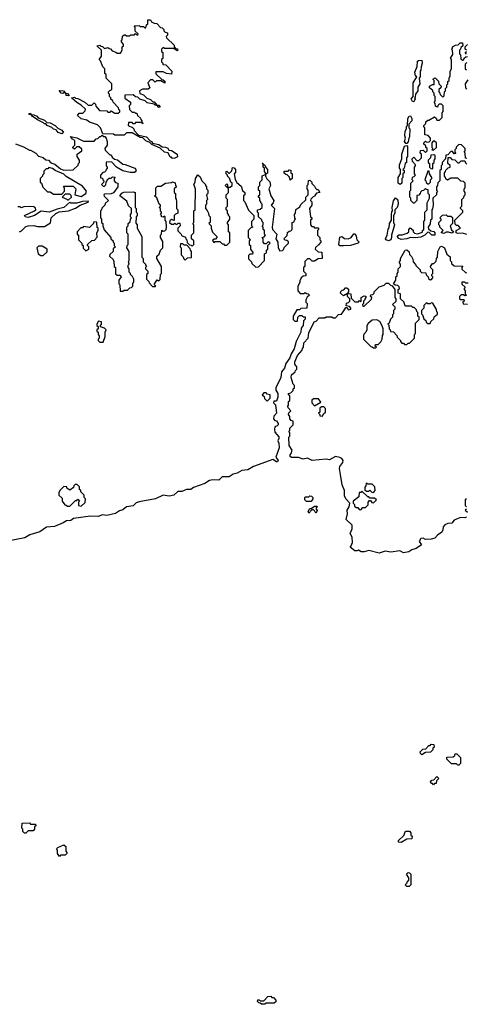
# Model space of a CAD drawing. Extents: x 2886962 to 3052311, y 540590 to 918621.
# Tile 54 of 164: x 2910631 to 2914499, y 776020 to 784540. Entities that reach past the tile are written whole.
import ezdxf

# ---------------------------------------------------------------- set-up
doc = ezdxf.new("R2010")
doc.units = 0

msp = doc.modelspace()

# ---------------------------------------------------------------- linework, layer by layer
at = {"layer": '0CON20XD'}
for points in [[(2911955, 783340), (2911945, 783350), (2911935, 783350), (2911918.3, 783388.3), (2911884.1, 783394.1), (2911848.3, 783428.3), (2911775, 783460), (2911758.3, 783478.3), (2911725, 783492.5), (2911698.3, 783518.3), (2911675, 783520), (2911605, 783560), (2911555, 783560), (2911535, 783540), (2911455, 783540), (2911445, 783550), (2911351.7, 783551.7), (2911330, 783605), (2911305, 783630), (2911235, 783653.3), (2911211.7, 783671.7), (2911165, 783682.5), (2911131.7, 783711.7), (2911145, 783730), (2911178.3, 783731.7), (2911198.3, 783751.7), (2911200, 783765), (2911165, 783800), (2911125, 783822.5), (2911080, 783865), (2911105, 783870), (2911115, 783860), (2911135, 783857.5), (2911195, 783827.5), (2911225, 783800), (2911255, 783800), (2911275, 783820), (2911288.3, 783808.3), (2911291.7, 783791.7), (2911323, 783753), (2911385, 783750), (2911395, 783740), (2911415, 783740), (2911425, 783750), (2911455, 783730), (2911485, 783730), (2911498.3, 783741.7), (2911500, 783755), (2911490, 783765), (2911488.3, 783778.3), (2911440, 783825), (2911438.3, 783838.3), (2911421.7, 783851.7), (2911420, 783865), (2911410, 783875), (2911410, 783895), (2911400, 783905), (2911400, 783915), (2911411.7, 783928.3), (2911430, 783935), (2911430, 783985), (2911380, 784035), (2911380, 784065), (2911370, 784075), (2911370, 784115), (2911351.7, 784131.7), (2911330, 784185), (2911320, 784195), (2911340, 784225), (2911340, 784275), (2911300, 784315), (2911325, 784320), (2911335, 784310), (2911348.3, 784308.3), (2911365, 784290), (2911395, 784300), (2911405, 784290), (2911418.3, 784288.3), (2911431.7, 784271.7), (2911465, 784260), (2911475, 784250), (2911505, 784250), (2911520, 784275), (2911520, 784305), (2911530, 784315), (2911530, 784325), (2911510, 784355), (2911520, 784365), (2911521.7, 784398.3), (2911535, 784410), (2911545, 784410), (2911555, 784400), (2911585, 784400), (2911595, 784410), (2911625, 784410), (2911635, 784420), (2911645, 784410), (2911655, 784410), (2911658.3, 784418.3), (2911631.7, 784441.7), (2911630, 784475), (2911621.7, 784488.3), (2911665, 784490), (2911675, 784480), (2911705, 784480), (2911715, 784470), (2911725, 784470), (2911730, 784495), (2911740, 784505), (2911741.7, 784538.3), (2911765, 784540), (2911771.7, 784521.7), (2911795, 784510), (2911818.3, 784508.3), (2911851.7, 784471.7), (2911865, 784470), (2911880, 784455), (2911880, 784445), (2911891.7, 784431.7), (2911910, 784425), (2911910, 784405), (2911900, 784395), (2911901.7, 784381.7), (2911968.3, 784318.3), (2911970, 784305), (2911981.7, 784291.7), (2911998.3, 784288.3), (2912000, 784275), (2911995, 784270), (2911965, 784290), (2911885, 784290), (2911875, 784300), (2911860, 784285), (2911860, 784265), (2911870, 784255), (2911870, 784205), (2911860, 784195), (2911860, 784175), (2911870, 784165), (2911871.7, 784151.7), (2911898.3, 784148.3), (2911950, 784095), (2911945, 784070), (2911903, 784073), (2911875, 784090), (2911810, 784090), (2911811.7, 784071.7), (2911861.7, 784021.7), (2911875, 784020), (2911888.3, 784008.3), (2911888.3, 783991.7), (2911855, 784010), (2911815, 784010), (2911805, 784000), (2911785, 784020), (2911765, 784020), (2911740, 783995), (2911758.3, 783951.7), (2911745, 783940), (2911695, 783940), (2911670, 783925), (2911671.7, 783901.7), (2911705, 783890), (2911731.7, 783861.7), (2911765, 783850), (2911785, 783830), (2911795, 783830), (2911820, 783800), (2911835, 783800), (2911848.3, 783781.7), (2911835, 783780), (2911820, 783800), (2911805, 783800), (2911795, 783810), (2911735, 783820), (2911718.3, 783838.3), (2911673, 783853), (2911655, 783870), (2911633, 783873), (2911615, 783890), (2911541.7, 783888.3), (2911541.7, 783861.7), (2911590, 783825), (2911590, 783805), (2911580, 783795), (2911581.7, 783761.7), (2911605, 783740), (2911625, 783740), (2911635, 783730), (2911645, 783730), (2911651.7, 783711.7), (2911678.3, 783688.3), (2911680, 783675), (2911690, 783665), (2911690, 783650), (2911700, 783645), (2911695, 783640), (2911690, 783650), (2911635, 783650), (2911625, 783640), (2911615, 783640), (2911605, 783650), (2911575, 783650), (2911570, 783625), (2911608.3, 783608.3), (2911620, 783595), (2911621.7, 783581.7), (2911661.7, 783541.7), (2911730, 783525), (2911761.7, 783491.7), (2911776.4, 783486.4), (2911781.7, 783471.7), (2911835, 783460), (2911865, 783440), (2911895, 783437.5), (2911915, 783427.5), (2911921.7, 783411.7), (2911945, 783407.5), (2911995, 783377.5), (2911996.7, 783353.3), (2911975, 783342.5), (2911955, 783340)], [(2913985, 782644.3), (2913935, 782637.5), (2913908.3, 782648.3), (2913902.5, 782665), (2913915, 782677.5), (2913945, 782677.5), (2913988.3, 782691.7), (2914000, 782705), (2914000, 782725), (2914011.7, 782738.3), (2914038.3, 782718.3), (2914040, 782705), (2914051.7, 782691.7), (2914075, 782687.5), (2914118.3, 782701.7), (2914120, 782715), (2914130, 782725), (2914132.5, 782795), (2914140, 782805), (2914140, 782875), (2914160, 782895), (2914160, 782955), (2914180, 782995), (2914180, 783025), (2914170, 783035), (2914168.3, 783068.3), (2914155, 783070), (2914145, 783080), (2914128.3, 783061.7), (2914115, 783060), (2914101.7, 783048.3), (2914100, 783035), (2914088.3, 783021.7), (2914071.7, 783018.3), (2914070, 782975), (2914048.3, 782951.7), (2914041.7, 782951.7), (2914020, 782975), (2914020, 782995), (2914010, 783005), (2914010, 783055), (2914020, 783065), (2914020, 783125), (2914040, 783145), (2914030, 783155), (2914031.7, 783178.3), (2914048.3, 783181.7), (2914060, 783195), (2914050, 783205), (2914050, 783265), (2914060, 783275), (2914060, 783285), (2914031.7, 783311.7), (2914030, 783335), (2914045, 783350), (2914071.7, 783321.7), (2914088.3, 783321.7), (2914110, 783345), (2914110, 783375), (2914100, 783385), (2914101.7, 783408.3), (2914125, 783410), (2914145, 783390), (2914160, 783405), (2914160, 783425), (2914150, 783435), (2914148.3, 783448.3), (2914131.7, 783461.7), (2914130, 783475), (2914145, 783490), (2914155, 783480), (2914178.3, 783481.7), (2914190, 783495), (2914190, 783515), (2914168.3, 783538.3), (2914140, 783545), (2914140, 783605), (2914130, 783615), (2914130, 783625), (2914148.3, 783641.7), (2914150, 783655), (2914165, 783670), (2914175, 783670), (2914225, 783700), (2914238.3, 783688.3), (2914245, 783670), (2914268.3, 783671.7), (2914290, 783695), (2914290, 783735), (2914300, 783745), (2914300, 783795), (2914285, 783810), (2914265, 783810), (2914251.7, 783798.3), (2914248.3, 783781.7), (2914231.7, 783791.7), (2914230, 783815), (2914220, 783825), (2914230, 783835), (2914230, 783875), (2914220, 783885), (2914220, 783905), (2914210, 783915), (2914208.3, 783928.3), (2914181.7, 783951.7), (2914180, 783965), (2914205, 783980), (2914220, 783980), (2914220, 784015), (2914210, 784025), (2914228.3, 784038.3), (2914258.3, 784008.3), (2914260, 783985), (2914280, 783965), (2914278.3, 783951.7), (2914260, 783935), (2914260, 783915), (2914270, 783905), (2914271.7, 783891.7), (2914295, 783870), (2914308.3, 783881.7), (2914310, 783915), (2914320, 783925), (2914320, 783945), (2914330, 783955), (2914330, 783975), (2914340, 783985), (2914340, 784005), (2914350, 784015), (2914350, 784035), (2914360, 784055), (2914360, 784095), (2914370, 784115), (2914370, 784195), (2914363, 784207), (2914381.7, 784238.3), (2914380, 784275), (2914370, 784285), (2914380, 784295), (2914380, 784305), (2914405, 784320), (2914428.3, 784321.7), (2914445, 784340), (2914465, 784340), (2914470, 784315), (2914451.7, 784298.3), (2914450, 784285), (2914440, 784275), (2914440, 784245), (2914450, 784235), (2914451.7, 784201.7), (2914465, 784190), (2914478.3, 784191.7), (2914481.7, 784208.3), (2914495, 784220), (2914508.3, 784221.7)], [(2914500, 784275), (2914490, 784285), (2914490, 784305), (2914510, 784325)], [(2914045, 783830), (2914031.7, 783831.7), (2914022.5, 783855), (2914040, 783875), (2914040, 783995), (2914070, 784045), (2914060, 784055), (2914052.5, 784085), (2914072.5, 784135), (2914075, 784180), (2914085, 784187.5), (2914115, 784190), (2914116.1, 784163.9), (2914107, 784133), (2914106.4, 784103.6), (2914100, 784095), (2914100, 784045), (2914090, 784035), (2914097.5, 783985), (2914080, 783955), (2914080, 783925), (2914060, 783895), (2914057, 783873), (2914050, 783865), (2914057.5, 783855), (2914045, 783830)], [(2914501.7, 784241.7), (2914490, 784255), (2914500, 784265)], [(2914505, 784170), (2914490, 784155), (2914490, 784115), (2914500, 784105)], [(2914511.7, 784018.3), (2914490, 783985), (2914491.7, 783951.7), (2914505, 783940)], [(2911055, 783880), (2911033.6, 783883.6), (2911030, 783900), (2911020, 783910), (2911005, 783902.5), (2910990, 783905), (2910972.5, 783927.5), (2911010, 783925), (2911030, 783900), (2911045, 783900), (2911060, 783885), (2911055, 783880)], [(2910995, 783553.3), (2910965, 783562.5), (2910948.3, 783588.3), (2910923.9, 783593.9), (2910908.3, 783608.3), (2910870, 783625), (2910858.3, 783638.3), (2910845, 783640), (2910838.3, 783648.3), (2910785, 783672.5), (2910740, 783705), (2910730, 783720), (2910715, 783720), (2910711.7, 783728.3), (2910725, 783730), (2910730, 783720), (2910755, 783717.5), (2910780, 783705), (2910791.7, 783691.7), (2910845, 783670), (2910865, 783650), (2910895, 783647.5), (2910940, 783625), (2910961.7, 783601.7), (2910997.5, 783585), (2911010, 783565), (2910995, 783553.3)], [(2913985, 783470), (2913975, 783470), (2913963.3, 783485), (2913972.5, 783515), (2913967.5, 783535), (2913970, 783575), (2913980, 783595), (2913980, 783615), (2913990, 783625), (2913993.6, 783686.4), (2914003.6, 783706.4), (2914015, 783707.5), (2914027.5, 783685), (2914027.5, 783665), (2914000, 783635), (2914000, 783605), (2914010, 783595), (2914007.5, 783525), (2914000, 783515), (2913997, 783483), (2913985, 783470)], [(2910596.4, 783466.4), (2910665, 783440), (2910715, 783410), (2910725, 783410), (2910770, 783385), (2910795, 783360), (2910835, 783346.7), (2910858.3, 783328.3), (2910880, 783325), (2910901.7, 783301.7), (2910935, 783290), (2910985, 783250), (2911015, 783237.5), (2911095, 783240), (2911138.3, 783281.7), (2911140, 783295), (2911150, 783305), (2911150, 783325), (2911130, 783355), (2911130, 783375), (2911170, 783405), (2911168.3, 783418.3), (2911145, 783440), (2911125, 783440), (2911105, 783420), (2911091.7, 783431.7), (2911091.7, 783438.3), (2911110, 783455), (2911110, 783495), (2911090, 783505), (2911071.7, 783528.3), (2911127, 783517), (2911185, 783490), (2911275, 783490), (2911295, 783510), (2911308.3, 783511.7), (2911325, 783530), (2911335, 783530), (2911345, 783540), (2911355, 783530), (2911368.3, 783528.3), (2911380, 783515), (2911390, 783485), (2911390, 783455), (2911370, 783425), (2911371.7, 783411.7), (2911411.7, 783371.7), (2911425, 783370), (2911431.7, 783351.7), (2911451.7, 783331.7), (2911477, 783327), (2911525, 783290), (2911545, 783287.5)], [(2913925, 783112.5), (2913910, 783125), (2913910, 783175), (2913930, 783205), (2913930, 783245), (2913920, 783255), (2913920, 783285), (2913940, 783335), (2913940, 783375), (2913963.8, 783446.2), (2913985, 783450), (2913990, 783445), (2913990, 783355), (2913980, 783345), (2913980, 783305), (2913970, 783295), (2913960, 783255), (2913950, 783245), (2913960, 783235), (2913960, 783215), (2913950, 783205), (2913950, 783175), (2913940, 783165), (2913940, 783125), (2913925, 783112.5)], [(2914505, 783340), (2914491.7, 783341.7), (2914490, 783385), (2914480, 783395), (2914490, 783405), (2914490, 783425), (2914458.3, 783458.3), (2914435, 783460), (2914411.7, 783438.3), (2914410, 783425), (2914400, 783415), (2914400, 783395), (2914408.3, 783381.7), (2914395, 783380), (2914378.3, 783398.3), (2914365, 783400), (2914338.3, 783371.7), (2914321.7, 783368.3), (2914320, 783335), (2914290, 783305), (2914290, 783285), (2914280, 783275), (2914280, 783245), (2914270, 783235), (2914270, 783145), (2914251.7, 783128.3), (2914250, 783105), (2914240, 783095), (2914240, 783065), (2914250, 783055), (2914240, 783045), (2914240, 783025), (2914210, 782995), (2914213.3, 782935), (2914207, 782903), (2914200, 782895), (2914200, 782815), (2914190, 782805), (2914187, 782773), (2914170, 782745), (2914171.7, 782731.7), (2914191.7, 782711.7), (2914218.3, 782708.3), (2914227, 782697), (2914226.7, 782675), (2914200, 782675), (2914178.3, 782698.3), (2914165, 782700), (2914140, 782675), (2914105, 782658.8), (2914055, 782652), (2914016.1, 782653.9), (2913985, 782644.3)], [(2914215, 783410), (2914240, 783435), (2914240, 783475), (2914225, 783490), (2914211.7, 783488.3), (2914200, 783475), (2914200, 783435), (2914210, 783425), (2914200, 783415), (2914215, 783410)], [(2914205, 783250), (2914210, 783255), (2914210, 783295), (2914220, 783305), (2914220, 783325), (2914230, 783335), (2914230, 783365), (2914225, 783370), (2914191.7, 783368.3), (2914190, 783345), (2914170, 783325), (2914170, 783305), (2914180, 783295), (2914180, 783265), (2914191.7, 783251.7), (2914205, 783250)], [(2914505, 782681.9), (2914465, 782694), (2914425, 782688.8), (2914412.5, 782695), (2914410, 782715), (2914450, 782735), (2914428.3, 782758.3), (2914415, 782760), (2914401.7, 782771.7), (2914400, 782805), (2914470, 782875), (2914470, 782885), (2914450, 782905), (2914450, 782915), (2914460, 782925), (2914460, 782985), (2914478.3, 783001.7), (2914480, 783015), (2914490, 783025), (2914490, 783045), (2914480, 783055), (2914480, 783075), (2914490, 783085), (2914490, 783125), (2914475, 783140), (2914451.7, 783141.7), (2914425, 783170), (2914365, 783170), (2914335, 783150), (2914321.7, 783161.7), (2914320, 783175), (2914310, 783185), (2914310, 783215), (2914320, 783225), (2914321.7, 783238.3), (2914341.7, 783258.3), (2914360, 783265), (2914358.3, 783278.3), (2914340, 783295), (2914341.7, 783348.3), (2914358.3, 783348.3), (2914375, 783330), (2914398.3, 783328.3), (2914425, 783300), (2914438.3, 783301.7), (2914455, 783320), (2914485, 783320), (2914491.7, 783301.7), (2914505, 783290)], [(2911165, 783010), (2911203, 783037), (2911210, 783055), (2911175, 783100), (2911033.9, 783183.9), (2911012.5, 783202.5), (2910940, 783235), (2910915, 783252.5), (2910885, 783260), (2910875, 783250), (2910861.7, 783248.3), (2910841.7, 783228.3), (2910840, 783205), (2910830, 783195), (2910830, 783185), (2910810, 783165), (2910810, 783135), (2910820, 783125), (2910831.7, 783091.7), (2910871.7, 783051.7), (2910895, 783050), (2910925, 783030), (2910995, 783030), (2911020, 783055), (2911020, 783085), (2911011.7, 783098.3), (2911095, 783100), (2911117.5, 783075), (2911110, 783025), (2911165, 783010)], [(2911545, 783287.5), (2911627.5, 783255), (2911636.7, 783245), (2911637, 783227), (2911625, 783216.7), (2911586.7, 783216.7), (2911525, 783232.5), (2911470, 783265), (2911428.3, 783308.3), (2911385, 783310), (2911380, 783305), (2911380, 783275), (2911390, 783265), (2911390, 783255), (2911380, 783245), (2911378.3, 783231.7), (2911365, 783220), (2911351.7, 783218.3), (2911330, 783195), (2911331.7, 783171.7), (2911348.3, 783168.3), (2911350, 783155), (2911360, 783145), (2911358.3, 783131.7), (2911340, 783115), (2911355, 783100), (2911365, 783100), (2911378.3, 783111.7), (2911380, 783135), (2911390, 783145), (2911391.7, 783158.3), (2911405, 783170), (2911425, 783170), (2911435, 783180), (2911458.3, 783178.3), (2911450, 783165), (2911450, 783145), (2911461.7, 783131.7), (2911480, 783125), (2911480, 783095), (2911445, 783042.5), (2911425, 783032.5), (2911365, 783030), (2911360, 783025), (2911361.7, 783011.7), (2911400, 782975), (2911371.7, 782948.3), (2911370, 782935), (2911341.7, 782908.3), (2911340, 782895), (2911330, 782885), (2911330, 782825), (2911340, 782815), (2911340, 782785), (2911350, 782775), (2911350, 782755), (2911361.7, 782721.7), (2911420, 782655), (2911420, 782645), (2911440, 782625), (2911440, 782615), (2911450, 782605), (2911450, 782585), (2911460, 782575), (2911441.7, 782558.3), (2911440, 782535), (2911411.7, 782508.3), (2911410, 782495), (2911440, 782465), (2911447, 782447), (2911450, 782405), (2911460, 782395), (2911461.7, 782341.7), (2911475, 782330), (2911498.3, 782328.3), (2911510, 782315), (2911490, 782285), (2911490, 782255), (2911500, 782245), (2911501.7, 782191.7), (2911525, 782190), (2911535, 782200), (2911565, 782200), (2911585, 782220), (2911598.3, 782221.7), (2911610, 782235), (2911610, 782255), (2911620, 782275), (2911620, 782295), (2911608.3, 782318.3), (2911590, 782335), (2911590, 782345), (2911580, 782355), (2911580, 782385), (2911570, 782395), (2911570, 782415), (2911580, 782425), (2911572.5, 782445), (2911580, 782455), (2911580, 782535), (2911560, 782565), (2911563, 782587), (2911570, 782595), (2911570, 782685), (2911560, 782695), (2911560, 782745), (2911570, 782755), (2911570, 782775), (2911588.3, 782791.7), (2911590, 782815), (2911600, 782825), (2911590, 782835), (2911590, 782855), (2911600, 782865), (2911600, 782905), (2911575, 782930), (2911558.3, 782968.3), (2911500, 783015), (2911515, 783040), (2911533.6, 783046.4), (2911615, 783050), (2911630, 783045), (2911630, 782915), (2911640, 782905), (2911640, 782875), (2911650, 782865), (2911650, 782845), (2911640, 782835), (2911638.3, 782778.3), (2911647.5, 782765), (2911650, 782735), (2911690, 782665), (2911690, 782485), (2911700, 782475), (2911700, 782445), (2911720, 782425), (2911720, 782415), (2911730, 782405), (2911720, 782395), (2911720, 782385), (2911740, 782365), (2911740, 782345), (2911730, 782335), (2911730, 782295), (2911750, 782275), (2911751.7, 782261.7), (2911781.7, 782231.7), (2911805, 782230), (2911810, 782235), (2911800, 782245), (2911800, 782255), (2911821.7, 782288.3), (2911835, 782280), (2911848.3, 782291.7), (2911850, 782335), (2911860, 782345), (2911860, 782405), (2911820, 782475), (2911820, 782495), (2911838.3, 782511.7), (2911850, 782545), (2911870, 782565), (2911871.7, 782621.7), (2911850, 782655), (2911850, 782675), (2911860, 782685), (2911861.7, 782718.3), (2911875, 782710), (2911888.3, 782711.7), (2911900, 782725), (2911902.5, 782745), (2911900, 782795), (2911890, 782805), (2911890, 782835), (2911885, 782840), (2911875, 782830), (2911860, 782835), (2911860, 782845), (2911850, 782855), (2911860, 782865), (2911860, 782875), (2911850, 782885), (2911850, 782905), (2911840, 782915), (2911850, 782925), (2911850, 782935), (2911840, 782945), (2911818.3, 782998.3), (2911800, 783015), (2911810, 783025), (2911810, 783085), (2911825, 783100), (2911855, 783100), (2911893.6, 783126.4), (2911945, 783130), (2911955, 783137.5), (2911978.3, 783128.3), (2911980, 783105), (2911990, 783095), (2911970, 783075), (2911970, 783045), (2911980, 783035), (2911980, 782995), (2911987, 782987), (2911990, 782965), (2911990, 782905), (2912000, 782895), (2912000, 782865), (2911981.7, 782858.3), (2911970, 782845), (2911968.3, 782801.7), (2911945, 782810), (2911931.7, 782798.3), (2911930, 782785), (2911945, 782770), (2911965, 782770), (2911975, 782780), (2911985, 782770), (2911995, 782770), (2912005, 782780), (2912018.3, 782778.3), (2912020, 782755), (2912000, 782735), (2912001.7, 782711.7), (2912030, 782685), (2912031.7, 782671.7), (2912068.3, 782658.3), (2912070, 782645), (2912080, 782635), (2912081.7, 782611.7), (2912101.7, 782591.7), (2912115, 782590), (2912125, 782580), (2912140, 782595), (2912140, 782625), (2912120, 782645), (2912120, 782675), (2912140, 782695), (2912140, 782765), (2912130, 782775), (2912140, 782785), (2912140, 782885), (2912150, 782895), (2912152.5, 783075), (2912140, 783115), (2912150, 783135), (2912152.5, 783165), (2912173.8, 783196.2), (2912195, 783180), (2912210, 783145), (2912240, 783115), (2912240, 783105), (2912250, 783095), (2912250, 783075), (2912260, 783065), (2912260, 783035), (2912250, 783025), (2912257.5, 782985), (2912250, 782975), (2912250, 782945), (2912240, 782935), (2912240, 782905), (2912255, 782890), (2912267, 782867), (2912270, 782845), (2912280, 782835), (2912280, 782785), (2912270, 782775), (2912290, 782755), (2912290, 782735), (2912301.7, 782701.7), (2912340, 782665), (2912340, 782655), (2912328.3, 782641.7), (2912315, 782640), (2912301.7, 782628.3), (2912311.7, 782611.7), (2912325, 782620), (2912365, 782620), (2912385, 782600), (2912395, 782600), (2912405, 782590), (2912425, 782590), (2912450, 782615), (2912450, 782695), (2912440, 782705), (2912440, 782765), (2912430, 782775), (2912430, 782785), (2912450, 782815), (2912450, 782835), (2912440, 782845), (2912440, 782855), (2912430, 782865), (2912430, 782885), (2912420, 782895), (2912420, 782915), (2912430, 782925), (2912430, 782985), (2912420, 782995), (2912420, 783025), (2912440, 783045), (2912440, 783075), (2912410, 783105), (2912425, 783120), (2912430, 783115), (2912430, 783090), (2912455, 783090), (2912470, 783105), (2912470, 783125), (2912460, 783135), (2912448.3, 783168.3), (2912430, 783185), (2912430, 783195), (2912420, 783205), (2912420, 783225), (2912425, 783230), (2912441.7, 783211.7), (2912448.3, 783211.7), (2912468.3, 783231.7), (2912475, 783260), (2912488.3, 783258.3), (2912500, 783245), (2912500, 783215), (2912490, 783205), (2912498.3, 783158.3), (2912511.7, 783131.7), (2912548.3, 783098.3), (2912561.7, 783061.7), (2912580, 783045), (2912580, 783025), (2912570, 783015), (2912570, 782975), (2912580, 782965), (2912611.7, 782891.7), (2912660, 782845), (2912660, 782815), (2912640, 782795), (2912640, 782755), (2912650, 782745), (2912631.7, 782738.3), (2912610, 782715), (2912610, 782655), (2912630, 782635), (2912620, 782625), (2912620, 782595), (2912630, 782585), (2912630, 782555), (2912650, 782525), (2912648.3, 782511.7), (2912625, 782510), (2912611.7, 782498.3), (2912611.7, 782471.7), (2912640, 782445), (2912641.7, 782431.7), (2912675, 782400), (2912698.3, 782401.7), (2912750, 782455), (2912750, 782515), (2912768.3, 782521.7), (2912770, 782545), (2912780, 782555), (2912780, 782585), (2912800, 782605), (2912785, 782620), (2912765, 782600), (2912751.7, 782601.7), (2912740, 782615), (2912740, 782645), (2912730, 782655), (2912748.3, 782661.7), (2912760, 782675), (2912750, 782685), (2912750, 782715), (2912740, 782725), (2912740, 782745), (2912730, 782755), (2912740, 782765), (2912740, 782785), (2912730, 782795), (2912728.3, 782808.3), (2912700, 782835), (2912700, 782865), (2912690, 782875), (2912690, 782895), (2912715, 782900), (2912730, 782915), (2912730, 782945), (2912720, 782955), (2912720, 782965), (2912710, 782975), (2912710, 782995), (2912700, 783005), (2912700, 783015), (2912710, 783025), (2912710, 783055), (2912700, 783065), (2912700, 783095), (2912710, 783105), (2912710, 783135), (2912730, 783155), (2912731.7, 783188.3), (2912760, 783200), (2912760, 783215), (2912750, 783225), (2912750, 783255), (2912740, 783265), (2912740, 783290), (2912731.7, 783298.3), (2912738.3, 783298.3), (2912740, 783290), (2912755, 783280), (2912761.7, 783261.7), (2912777.5, 783245), (2912777, 783213), (2912760, 783200), (2912760, 783185), (2912771.7, 783161.7), (2912797, 783137), (2912802.5, 783105), (2912790, 783075), (2912806.7, 783015), (2912832.5, 782975), (2912827.5, 782955), (2912810, 782935), (2912837.5, 782905), (2912817.5, 782745), (2912820, 782725), (2912857.5, 782685), (2912850, 782645), (2912867.5, 782615), (2912870, 782565), (2912885, 782540), (2912908.3, 782541.7), (2912920, 782555), (2912921.7, 782568.3), (2912960, 782605), (2912958.3, 782618.3), (2912945, 782630), (2912931.7, 782631.7), (2912920, 782645), (2912948.3, 782671.7), (2912951.7, 782698.3), (2912965, 782710), (2912978.3, 782711.7), (2912990, 782725), (2912990, 782785), (2913008.3, 782791.7), (2913010, 782805), (2913020, 782815), (2913013, 782823), (2913010, 782855), (2913020, 782865), (2913021.7, 782898.3), (2913058.3, 782921.7), (2913065, 782940), (2913108.3, 782981.7), (2913110, 783005), (2913130, 783025), (2913130, 783065), (2913120, 783075), (2913120, 783105), (2913130, 783115), (2913131.7, 783148.3), (2913145, 783150), (2913160, 783135), (2913161.7, 783121.7), (2913185, 783100), (2913191.7, 783081.7), (2913205, 783070), (2913215, 783070), (2913230, 783045), (2913201.7, 783038.3), (2913190, 783025), (2913190, 783015), (2913171.7, 783008.3), (2913151.7, 782988.3), (2913150, 782975), (2913160, 782965), (2913160, 782935), (2913140, 782905), (2913150, 782835), (2913160, 782825), (2913160, 782815), (2913150, 782805), (2913150, 782765), (2913161.7, 782751.7), (2913175, 782750), (2913185, 782740), (2913215, 782740), (2913220, 782735), (2913220, 782725), (2913210, 782715), (2913210, 782675), (2913230, 782655), (2913230, 782635), (2913240, 782625), (2913240, 782615), (2913218.3, 782591.7)], [(2912975, 783150), (2912968.3, 783178.3), (2912948.3, 783198.3), (2912935, 783200), (2912921.7, 783211.7), (2912921.7, 783228.3), (2912955, 783230), (2912965, 783240), (2912978.3, 783238.3), (2912980, 783215), (2912990, 783205), (2912990, 783165), (2912975, 783150)], [(2914175, 783120), (2914190, 783135), (2914190, 783155), (2914200, 783165), (2914200, 783175), (2914180, 783205), (2914178.3, 783228.3), (2914165, 783230), (2914140, 783155), (2914150, 783145), (2914151.7, 783131.7), (2914165, 783120), (2914175, 783120)], [(2911055, 782980), (2911080, 783005), (2911078.3, 783018.3), (2911065, 783030), (2911025, 783030), (2911000, 783005), (2911038.3, 782988.3), (2911045, 782980), (2911055, 782980)], [(2913825, 782625.8), (2913803.8, 782635), (2913800, 782645), (2913813.3, 782675), (2913823, 782727), (2913831.7, 782738.3), (2913833.3, 782775), (2913850, 782805), (2913850, 782855), (2913853, 782877), (2913860, 782885), (2913857.5, 782915), (2913867.5, 782972.5), (2913885, 782997.5), (2913905, 782980), (2913910, 782945), (2913900, 782915), (2913880, 782895), (2913880, 782865), (2913870, 782845), (2913870, 782785), (2913876.7, 782765), (2913850, 782675), (2913852.5, 782655), (2913845, 782634.2), (2913825, 782625.8)], [(2910630, 782705), (2910648.3, 782711.7), (2910685, 782750), (2910703.6, 782756.4), (2910755, 782760), (2910785, 782750), (2910845, 782750), (2910898.3, 782781.7), (2910903.3, 782825), (2910945, 782863.3), (2910973.6, 782876.4), (2911055, 782886), (2911115, 782910), (2911153.8, 782936.2), (2911225, 782960), (2911228.3, 782968.3), (2911175, 782967.5), (2911125, 782953.8), (2911073.8, 782953.8), (2911065, 782960), (2911015, 782915.8), (2910955, 782901.2), (2910885.5, 782874.5), (2910817.7, 782882.3), (2910760, 782845), (2910705, 782827.5), (2910680, 782835), (2910673.9, 782846.1), (2910760, 782885), (2910770, 782895), (2910768.3, 782908.3), (2910755, 782920), (2910725, 782922.5), (2910668.3, 782921.7), (2910645, 782912.5), (2910635, 782920), (2910615, 782920)], [(2914305, 782690), (2914280, 782695), (2914300, 782715), (2914270, 782745), (2914270, 782755), (2914260, 782765), (2914260, 782785), (2914280, 782805), (2914280, 782815), (2914270, 782825), (2914291.7, 782848.3), (2914325, 782850), (2914335, 782840), (2914365, 782840), (2914378.3, 782828.3), (2914380, 782775), (2914360, 782755), (2914371.7, 782721.7), (2914390, 782705), (2914375, 782693.3), (2914345, 782700), (2914325, 782700), (2914305, 782690)], [(2911205, 782540), (2911230, 782555), (2911230, 782575), (2911220, 782585), (2911220, 782595), (2911255, 782630), (2911278.3, 782631.7), (2911301.7, 782658.3), (2911300, 782695), (2911310, 782715), (2911310, 782735), (2911303, 782743), (2911300, 782785), (2911295, 782790), (2911271.7, 782788.3), (2911270, 782775), (2911235, 782742.5), (2911185, 782750), (2911175, 782740), (2911161.7, 782738.3), (2911130, 782705), (2911130, 782685), (2911140, 782675), (2911140, 782635), (2911170, 782605), (2911170, 782595), (2911180, 782585), (2911181.7, 782561.7), (2911205, 782540)], [(2913435, 782584.5), (2913405, 782584.5), (2913395.7, 782595), (2913405, 782658), (2913420, 782665), (2913445, 782646.7), (2913475, 782642.5), (2913503.3, 782656.7), (2913525, 782687.5), (2913536.4, 782686.4), (2913546.1, 782666.1), (2913550, 782635), (2913570, 782615), (2913562.5, 782605), (2913495, 782586.9), (2913435, 782584.5)], [(2913218.3, 782591.7), (2913191.7, 782568.3), (2913190, 782555), (2913215, 782530), (2913248.3, 782528.3), (2913250, 782475), (2913215, 782470), (2913185, 782450), (2913165, 782450), (2913145, 782470), (2913125, 782470), (2913101.7, 782448.3), (2913100, 782405), (2913090, 782395), (2913090, 782365), (2913110, 782345), (2913110, 782325), (2913085, 782320), (2913070, 782305), (2913058.3, 782281.7), (2913057.5, 782265), (2913040, 782235), (2913040, 782195), (2913061.7, 782171.7), (2913095, 782170), (2913105, 782180), (2913115, 782170), (2913128.3, 782168.3), (2913140, 782155), (2913121.7, 782138.3), (2913110, 782115), (2913110, 782095), (2913120, 782085), (2913117.5, 782045), (2913065, 782040), (2913055, 782030), (2913031.7, 782028.3), (2913000, 781975), (2913000, 781945), (2913015, 781930), (2913038.3, 781931.7), (2913040, 781965), (2913055, 781980), (2913075, 781980), (2913085, 781970), (2913105, 781967.5), (2913105, 781950), (2913090, 781935), (2913086.2, 781895), (2913068.3, 781871.7), (2913065.8, 781835), (2913026.2, 781755), (2913009.1, 781690.9), (2912982.3, 781647.7), (2912972, 781615), (2912936, 781565), (2912924.2, 781525.8), (2912898.3, 781491.7), (2912893.3, 781445), (2912850, 781355), (2912850, 781335), (2912865.9, 781305.9), (2912865.8, 781274.2), (2912855, 781240), (2912831.7, 781238.3), (2912830, 781225), (2912846.4, 781206.4), (2912856.7, 781135), (2912831.7, 781108.3), (2912830, 781085), (2912841.7, 781071.7), (2912855, 781070), (2912870, 781045), (2912870, 781035), (2912860, 781025), (2912841.7, 781018.3), (2912837.5, 780995), (2912841.7, 780971.7), (2912875, 780930), (2912876.7, 780915), (2912867.5, 780895), (2912875.8, 780875.8), (2912877.1, 780835), (2912850, 780755), (2912870, 780725), (2912865, 780713.8), (2912855, 780714.2), (2912825, 780733.3), (2912655.8, 780674.2), (2912607.5, 780645), (2912555, 780638.8), (2912515.4, 780614.6), (2912481.5, 780608.5), (2912445, 780584.4), (2912385.8, 780584.2), (2912355, 780555.7), (2912305, 780558.1), (2912275, 780551.5), (2912235, 780526.9), (2912136.6, 780493.4), (2912112.5, 780475), (2912075, 780474.3), (2912035, 780458.8), (2912002, 780458), (2911965, 780424.5), (2911925, 780416.9), (2911875, 780424.6), (2911806.7, 780395), (2911665, 780367.5), (2911641.3, 780358.7), (2911615.5, 780334.5), (2911555, 780324.2), (2911525, 780300), (2911495, 780290), (2911462.2, 780267.8), (2911385, 780248.6), (2911345, 780254.4), (2911315, 780242), (2911245, 780244.3), (2911097.5, 780222.5), (2911075, 780207.5), (2911036, 780204), (2911006.7, 780185), (2910934.1, 780155.9), (2910862.3, 780147.7), (2910805, 780108.8), (2910717.9, 780082.1), (2910675, 780055.6), (2910525, 780026.7)], [(2910835, 782500), (2910868.3, 782531.7), (2910870, 782555), (2910825, 782580), (2910795, 782580), (2910780, 782565), (2910790, 782515), (2910815, 782500), (2910835, 782500)], [(2912065, 782460), (2912085, 782480), (2912118.3, 782481.7), (2912120, 782535), (2912110, 782545), (2912108.3, 782558.3), (2912078.3, 782588.3), (2912055, 782590), (2912045, 782600), (2912025, 782600), (2912020, 782575), (2912030, 782565), (2912030, 782505), (2912048.3, 782488.3), (2912051.7, 782471.7), (2912065, 782460)], [(2914500, 780235), (2914485, 780230), (2914448.3, 780231.7), (2914395, 780210), (2914375, 780182.5), (2914338.3, 780181.7), (2914311.7, 780168.3), (2914298.3, 780151.7), (2914296.7, 780125), (2914286.2, 780105), (2914249.5, 780080.5), (2914226.7, 780055), (2914194.3, 780044.3), (2914145, 780043.3), (2914125, 780052.5), (2914105, 780050), (2914090, 780025), (2914110, 779995), (2914065, 779964), (2914027.3, 779952.7), (2914002.5, 779935), (2913956.4, 779926.4), (2913923.6, 779943.6), (2913845, 779932), (2913795, 779941.2), (2913745, 779922.5), (2913655, 779947.5), (2913614.2, 779934.2), (2913590, 779935), (2913565, 779950), (2913555, 779943.3), (2913535, 779943.3), (2913492.5, 779975), (2913503, 779987), (2913512.5, 780015), (2913511.2, 780061.2), (2913492.5, 780095), (2913510, 780135), (2913510, 780165), (2913460, 780215), (2913470, 780265), (2913466.7, 780295), (2913484, 780326), (2913490, 780355), (2913455, 780392.5), (2913445, 780420), (2913444, 780465), (2913424.3, 780515), (2913410, 780605), (2913400, 780655), (2913405, 780672.5), (2913430.7, 780709.3), (2913433.3, 780725), (2913421.7, 780741.7), (2913402.7, 780752.7), (2913365, 780760), (2913315, 780732), (2913285, 780737.5), (2913165.5, 780724.5), (2913125, 780746), (2913085, 780736.7), (2913045, 780752), (2912985, 780752.5), (2912975, 780760), (2912973.8, 780775), (2912982.5, 780785), (2912990, 780815), (2912964, 780855), (2912963.3, 780926.7), (2912970, 780935), (2912970, 780965), (2912962.5, 780975), (2912970, 780985), (2912970, 781005), (2913000, 781035), (2913000, 781065), (2912981.7, 781071.7), (2912970, 781085), (2912970, 781105), (2912960, 781125), (2912963, 781137), (2912980, 781155), (2912955, 781180), (2912952.5, 781195), (2912960, 781205), (2912960, 781235), (2912970, 781245), (2912970, 781285), (2912960, 781295), (2912960, 781305), (2912978.3, 781311.7), (2912998.3, 781331.7), (2913000, 781345), (2913010, 781355), (2913010, 781375), (2913000, 781385), (2912982.5, 781445), (2912985, 781467.5), (2913018.3, 781491.7), (2913020, 781505), (2913030, 781515), (2913030, 781535), (2913015, 781560), (2913015, 781580), (2913036.4, 781633.6), (2913078.3, 781681.7), (2913080, 781695), (2913090, 781705), (2913093.3, 781745), (2913130, 781785), (2913135, 781830), (2913182.5, 781925), (2913198.3, 781931.7), (2913225, 781960), (2913275, 781960), (2913285, 781970), (2913335, 781970), (2913345, 781960), (2913365, 781960), (2913391.7, 781988.3), (2913418.3, 781991.7), (2913438.3, 782021.7), (2913455, 782050), (2913468.3, 782048.3), (2913475, 782030), (2913500, 782035), (2913500, 782045), (2913488.3, 782058.3), (2913460, 782065), (2913461.7, 782088.3), (2913478.3, 782091.7), (2913490, 782105), (2913490, 782125), (2913470, 782145), (2913470, 782170), (2913435, 782150), (2913410, 782175), (2913411.7, 782188.3), (2913425, 782200), (2913438.3, 782201.7), (2913451.7, 782218.3), (2913465, 782220), (2913478.3, 782208.3), (2913480, 782185), (2913470, 782170), (2913498.3, 782168.3), (2913501.7, 782131.7), (2913535, 782100), (2913565, 782100), (2913575, 782110), (2913588.3, 782101.7), (2913590, 782135), (2913615, 782150), (2913628.3, 782148.3), (2913630, 782135), (2913620, 782125), (2913620, 782115), (2913610, 782105), (2913610, 782085), (2913600, 782075), (2913601.7, 782061.7), (2913615, 782060), (2913678.3, 782121.7), (2913680, 782135), (2913670, 782145), (2913671.7, 782158.3), (2913688.3, 782161.7), (2913700, 782175), (2913700, 782185), (2913730, 782215), (2913745, 782227.5), (2913788.3, 782241.7), (2913805, 782260), (2913825, 782260), (2913841.7, 782241.7), (2913858.3, 782238.3), (2913880, 782205), (2913880, 782135), (2913890, 782125), (2913888.3, 782101.7), (2913860, 782075), (2913880, 782055), (2913880, 782035), (2913870, 782025), (2913870, 781995), (2913860, 781985), (2913860, 781965), (2913841.7, 781948.3), (2913830, 781915), (2913820, 781905), (2913827, 781897), (2913830, 781865), (2913840, 781855), (2913841.7, 781841.7), (2913868.3, 781838.3), (2913898.3, 781808.3), (2913901.7, 781791.7), (2913930, 781765), (2913930, 781755), (2913941.7, 781741.7), (2913955, 781740), (2913965, 781730), (2913985, 781730), (2913995, 781740), (2914008.3, 781741.7), (2914050, 781785), (2914050, 781815), (2914060, 781825), (2914060, 781915), (2914090, 781945), (2914090, 781965), (2914080, 781975), (2914080, 782005), (2914070, 782015), (2914068.3, 782028.3), (2914048.3, 782048.3), (2914035, 782050), (2914025, 782060), (2913975, 782060), (2913970, 782065), (2913958.3, 782098.3), (2913930, 782125), (2913928.3, 782168.3), (2913910, 782175), (2913910, 782205), (2913920, 782215), (2913918.3, 782228.3), (2913905, 782240), (2913881.7, 782241.7), (2913870, 782255), (2913890, 782285), (2913890, 782315), (2913900, 782325), (2913900, 782345), (2913910, 782355), (2913910, 782385), (2913930, 782405), (2913930, 782425), (2913920, 782435), (2913920, 782445), (2913930, 782455), (2913930, 782475), (2913970, 782545), (2913985, 782547.5), (2914005, 782530), (2914008.3, 782508.3), (2914025, 782490), (2914037, 782467), (2914040, 782445), (2914058.3, 782421.7), (2914061.7, 782411.7), (2914100, 782375), (2914100, 782365), (2914111.7, 782351.7), (2914148.3, 782348.3), (2914151.7, 782331.7), (2914170, 782315), (2914171.7, 782301.7), (2914185, 782290), (2914198.3, 782291.7), (2914210, 782305), (2914210, 782315), (2914200, 782325), (2914200, 782335), (2914210, 782345), (2914210, 782375), (2914191.7, 782391.7), (2914190, 782405), (2914205, 782430), (2914218.3, 782431.7), (2914238.3, 782451.7), (2914240, 782475), (2914250, 782485), (2914252.5, 782535), (2914272.5, 782575), (2914285, 782580), (2914310, 782565), (2914331.7, 782511.7), (2914358.3, 782488.3), (2914360, 782455), (2914370, 782445), (2914371.7, 782431.7), (2914395, 782410), (2914468.3, 782408.3), (2914460, 782395), (2914461.7, 782381.7), (2914491.7, 782351.7), (2914505, 782350)], [(2914515, 782260), (2914495, 782260), (2914485, 782270), (2914461.7, 782268.3), (2914461.7, 782251.7), (2914490, 782225), (2914480, 782215), (2914480, 782205), (2914490, 782195), (2914490, 782165), (2914500, 782155), (2914485, 782150), (2914475, 782160), (2914455, 782160), (2914440, 782145), (2914440, 782125), (2914445, 782120), (2914478.3, 782118.3), (2914480, 782105), (2914470, 782095), (2914471.7, 782081.7), (2914508.3, 782078.3)], [(2914185, 781910), (2914191.7, 781928.3), (2914218.3, 781951.7), (2914221.7, 781968.3), (2914248.3, 781991.7), (2914250, 782005), (2914243, 782013), (2914241.7, 782031.7), (2914208.3, 782088.3), (2914195, 782090), (2914185, 782080), (2914165, 782080), (2914155, 782090), (2914131.7, 782068.3), (2914130, 782045), (2914110, 782025), (2914110, 781995), (2914120, 781985), (2914131.7, 781951.7), (2914148.3, 781938.3), (2914151.7, 781921.7), (2914165, 781910), (2914185, 781910)], [(2911355, 781750), (2911371.7, 781798.3), (2911372.5, 781835), (2911380, 781855), (2911365, 781870), (2911331.7, 781881.7), (2911330, 781895), (2911340, 781905), (2911340, 781925), (2911315, 781930), (2911300, 781905), (2911300, 781895), (2911310, 781885), (2911310, 781865), (2911300, 781855), (2911300, 781845), (2911310, 781835), (2911310, 781815), (2911320, 781805), (2911320, 781785), (2911310, 781775), (2911310, 781765), (2911325, 781750), (2911355, 781750)], [(2913715, 781700), (2913720, 781705), (2913710, 781715), (2913711.7, 781728.3), (2913735, 781730), (2913758.3, 781751.7), (2913770, 781775), (2913773, 781807), (2913780, 781815), (2913780, 781865), (2913771.7, 781891.7), (2913749.3, 781929.3), (2913725, 781942.5), (2913685, 781940), (2913650, 781910), (2913638.3, 781891.7), (2913637.5, 781855), (2913630, 781835), (2913611.7, 781818.3), (2913607.5, 781805), (2913610, 781775), (2913671.7, 781711.7), (2913685, 781710), (2913695, 781700), (2913715, 781700)], [(2912775, 781240), (2912800, 781265), (2912800, 781295), (2912775, 781300), (2912765, 781310), (2912745, 781310), (2912730, 781295), (2912748.3, 781278.3), (2912751.7, 781261.7), (2912775, 781240)], [(2913185, 781200), (2913238.3, 781231.7), (2913218.3, 781258.3), (2913175, 781260), (2913161.7, 781248.3), (2913160, 781225), (2913185, 781200)], [(2913255, 781110), (2913261.7, 781128.3), (2913280, 781145), (2913280, 781175), (2913265, 781190), (2913245, 781190), (2913231.7, 781178.3), (2913230, 781145), (2913220, 781135), (2913230, 781125), (2913231.7, 781111.7), (2913255, 781110)], [(2911165, 780330), (2911198.3, 780361.7), (2911200, 780395), (2911190, 780405), (2911190, 780425), (2911160, 780455), (2911160, 780465), (2911150, 780475), (2911148.3, 780498.3), (2911128.3, 780518.3), (2911111.7, 780518.3), (2911100, 780505), (2911098.3, 780491.7), (2911065, 780470), (2911040, 780485), (2911038.3, 780498.3), (2911015, 780500), (2910980, 780465), (2910970, 780445), (2910970, 780425), (2910998.3, 780398.3), (2911000, 780375), (2911021.7, 780341.7), (2911035, 780340), (2911045, 780330), (2911065, 780330), (2911115, 780380), (2911125, 780380), (2911135, 780390), (2911150, 780375), (2911140, 780365), (2911140, 780335), (2911165, 780330)], [(2913695, 780450), (2913710, 780465), (2913708.3, 780498.3), (2913685, 780520), (2913645, 780520), (2913631.7, 780528.3), (2913630, 780505), (2913620, 780495), (2913621.7, 780471.7), (2913635, 780460), (2913655, 780460), (2913665, 780470), (2913681.7, 780451.7), (2913695, 780450)], [(2913585, 780300), (2913601.7, 780318.3), (2913625, 780320), (2913648.3, 780341.7), (2913650, 780365), (2913661.7, 780378.3), (2913668.3, 780378.3), (2913681.7, 780361.7), (2913695, 780360), (2913720, 780385), (2913705, 780400), (2913665, 780400), (2913655, 780410), (2913645, 780410), (2913595, 780460), (2913585, 780450), (2913571.7, 780448.3), (2913568.3, 780411.7), (2913520, 780375), (2913520, 780355), (2913530, 780345), (2913531.7, 780331.7), (2913545, 780320), (2913558.3, 780318.3), (2913571.7, 780301.7), (2913585, 780300)], [(2913155, 780370), (2913115, 780370), (2913100, 780385), (2913100, 780405), (2913105, 780410), (2913135, 780410), (2913145, 780420), (2913158.3, 780418.3), (2913170, 780405), (2913170, 780395), (2913155, 780370)], [(2914500, 780395), (2914490, 780385), (2914490, 780335), (2914500, 780325)], [(2913195, 780270), (2913188.3, 780288.3), (2913175, 780300), (2913161.7, 780298.3), (2913135, 780270), (2913130, 780285), (2913145, 780310), (2913155, 780310), (2913185, 780330), (2913205, 780330), (2913210, 780325), (2913200, 780315), (2913200, 780305), (2913210, 780295), (2913195, 780270)], [(2914500, 780305), (2914490, 780295), (2914508.3, 780278.3)], [(2914115, 778180), (2914101.7, 778191.7), (2914100, 778205), (2914121.7, 778228.3), (2914148.3, 778231.7), (2914175, 778260), (2914185, 778260), (2914195, 778270), (2914218.3, 778268.3), (2914220, 778245), (2914210, 778235), (2914208.3, 778221.7), (2914188.3, 778201.7), (2914145, 778200), (2914115, 778180)], [(2914435, 778090), (2914425, 778090), (2914415, 778100), (2914371.7, 778101.7), (2914331.7, 778141.7), (2914331.7, 778158.3), (2914385, 778160), (2914398.3, 778171.7), (2914401.7, 778188.3), (2914418.3, 778188.3), (2914450, 778155), (2914450, 778105), (2914435, 778090)], [(2914215, 777920), (2914205, 777930), (2914195, 777930), (2914190, 777945), (2914201.7, 777958.3), (2914218.3, 777961.7), (2914245, 777990), (2914260, 777975), (2914240, 777955), (2914238.3, 777931.7), (2914225, 777930), (2914215, 777920)], [(2910685, 777500), (2910671.7, 777501.7), (2910660, 777515), (2910660, 777535), (2910650, 777545), (2910651.7, 777588.3), (2910715, 777590), (2910725, 777580), (2910768.3, 777578.3), (2910770, 777565), (2910760, 777555), (2910760, 777535), (2910748.3, 777521.7), (2910705, 777520), (2910685, 777500)], [(2913935, 777420), (2913911.7, 777421.7), (2913911.7, 777438.3), (2913958.3, 777481.7), (2913971.7, 777518.3), (2914008.3, 777518.3), (2914020, 777505), (2914020, 777485), (2914030, 777475), (2914028.3, 777451.7), (2913985, 777450), (2913935, 777420)], [(2910975, 777300), (2910960, 777325), (2910960, 777355), (2910950, 777365), (2910961.7, 777378.3), (2911015, 777400), (2911030, 777385), (2911030, 777345), (2911040, 777335), (2911040, 777325), (2911025, 777310), (2910985, 777310), (2910975, 777300)], [(2914005, 777040), (2913985, 777040), (2913970, 777055), (2913988.3, 777071.7), (2913990, 777085), (2914000, 777095), (2914000, 777115), (2913980, 777145), (2913995, 777160), (2914008.3, 777158.3), (2914020, 777145), (2914020, 777055), (2914005, 777040)], [(2912755, 776020), (2912725, 776020), (2912715, 776030), (2912701.7, 776031.7), (2912690, 776045), (2912695, 776060), (2912705, 776060), (2912715, 776050), (2912745, 776050), (2912781.7, 776088.3), (2912805, 776090), (2912815, 776080), (2912828.3, 776078.3), (2912850, 776055), (2912848.3, 776041.7), (2912835, 776030), (2912765, 776030), (2912755, 776020)]]:
    msp.add_lwpolyline(points, dxfattribs=at)

doc.saveas('drawing.dxf')
